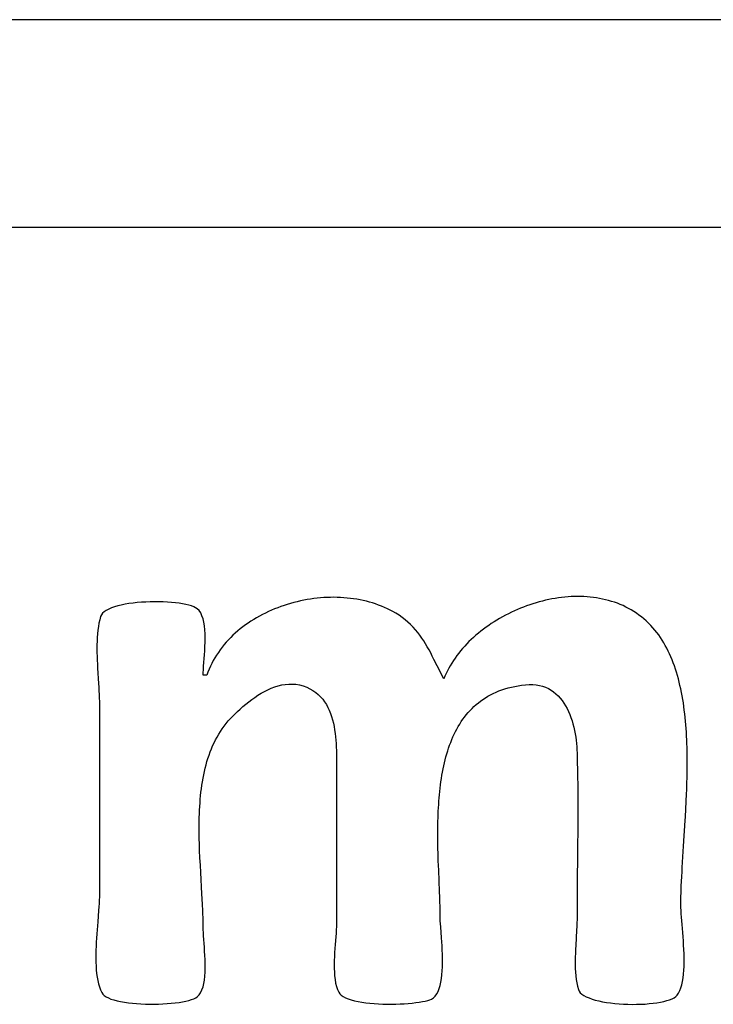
# Model space of a CAD drawing. Header units: inches. Extents: x 0 to 16, y 0 to 10.
# Tile 26 of 34: x 14.3558 to 14.4365, y 1.3084 to 1.423. Entities that reach past the tile are written whole.
import ezdxf

# ---------------------------------------------------------------- set-up
doc = ezdxf.new("R2010")
doc.units = ezdxf.units.IN
doc.header["$LTSCALE"] = 0.935
doc.header["$MEASUREMENT"] = 0
doc.layers.get('0').update_dxf_attribs({"linetype": 'CONTINUOUS'})

msp = doc.modelspace()

# ---------------------------------------------------------------- linework, layer by layer
at = {"color": 2, "linetype": 'CONTINUOUS'}
for p, q in [((14.54953, 1.42299), (14.17796, 1.42299)), ((13.82753, 1.39885), (14.54004, 1.39885)), ((14.38998, 1.35562), (14.38959, 1.35556)), ((14.39037, 1.35566), (14.38998, 1.35562)), ((14.39076, 1.3557), (14.39037, 1.35566)), ((14.39115, 1.35573), (14.39076, 1.3557)), ((14.39154, 1.35575), (14.39115, 1.35573)), ((14.39193, 1.35576), (14.39154, 1.35575)), ((14.39232, 1.35577), (14.39193, 1.35576)), ((14.39271, 1.35576), (14.39232, 1.35577)), ((14.39309, 1.35575), (14.39271, 1.35576)), ((14.39348, 1.35572), (14.39309, 1.35575)), ((14.39386, 1.35569), (14.39348, 1.35572)), ((14.39424, 1.35565), (14.39386, 1.35569)), ((14.39462, 1.3556), (14.39424, 1.35565)), ((14.395, 1.35554), (14.39462, 1.3556)), ((14.41808, 1.35564), (14.4177, 1.35558)), ((14.41845, 1.3557), (14.41808, 1.35564)), ((14.41883, 1.35575), (14.41845, 1.3557)), ((14.4192, 1.35579), (14.41883, 1.35575)), ((14.41958, 1.35582), (14.4192, 1.35579)), ((14.41995, 1.35585), (14.41958, 1.35582)), ((14.42032, 1.35586), (14.41995, 1.35585)), ((14.42069, 1.35587), (14.42032, 1.35586)), ((14.42106, 1.35586), (14.42069, 1.35587)), ((14.42143, 1.35585), (14.42106, 1.35586)), ((14.4218, 1.35583), (14.42143, 1.35585)), ((14.42216, 1.3558), (14.4218, 1.35583)), ((14.42253, 1.35575), (14.42216, 1.3558)), ((14.42289, 1.3557), (14.42253, 1.35575)), ((14.42324, 1.35564), (14.42289, 1.3557)), ((14.4236, 1.35557), (14.42324, 1.35564)), ((14.36643, 1.35454), (14.36611, 1.3544)), ((14.36678, 1.35466), (14.36643, 1.35454)), ((14.36717, 1.35477), (14.36678, 1.35466)), ((14.36758, 1.35487), (14.36717, 1.35477)), ((14.36802, 1.35496), (14.36758, 1.35487)), ((14.36847, 1.35504), (14.36802, 1.35496)), ((14.36895, 1.3551), (14.36847, 1.35504)), ((14.36944, 1.35515), (14.36895, 1.3551)), ((14.36994, 1.35519), (14.36944, 1.35515)), ((14.37044, 1.35522), (14.36994, 1.35519)), ((14.37095, 1.35524), (14.37044, 1.35522)), ((14.37146, 1.35525), (14.37095, 1.35524)), ((14.37196, 1.35525), (14.37146, 1.35525)), ((14.37246, 1.35524), (14.37196, 1.35525)), ((14.37295, 1.35521), (14.37246, 1.35524)), ((14.37342, 1.35518), (14.37295, 1.35521)), ((14.37387, 1.35514), (14.37342, 1.35518)), ((14.3743, 1.35508), (14.37387, 1.35514)), ((14.37471, 1.35502), (14.3743, 1.35508)), ((14.37509, 1.35495), (14.37471, 1.35502)), ((14.37543, 1.35486), (14.37509, 1.35495)), ((14.37574, 1.35477), (14.37543, 1.35486)), ((14.37601, 1.35467), (14.37574, 1.35477)), ((14.37623, 1.35456), (14.37601, 1.35467)), ((14.37641, 1.35444), (14.37623, 1.35456)), ((14.37664, 1.35422), (14.37641, 1.35444)), ((14.38579, 1.35456), (14.38542, 1.35442)), ((14.38616, 1.3547), (14.38579, 1.35456)), ((14.38653, 1.35483), (14.38616, 1.3547)), ((14.3869, 1.35495), (14.38653, 1.35483)), ((14.38728, 1.35506), (14.3869, 1.35495)), ((14.38766, 1.35516), (14.38728, 1.35506)), ((14.38804, 1.35526), (14.38766, 1.35516)), ((14.38843, 1.35535), (14.38804, 1.35526)), ((14.38881, 1.35543), (14.38843, 1.35535)), ((14.3892, 1.3555), (14.38881, 1.35543)), ((14.38959, 1.35556), (14.3892, 1.3555)), ((14.39537, 1.35547), (14.395, 1.35554)), ((14.39574, 1.3554), (14.39537, 1.35547)), ((14.39611, 1.35531), (14.39574, 1.3554)), ((14.39647, 1.35521), (14.39611, 1.35531)), ((14.39683, 1.35511), (14.39647, 1.35521)), ((14.39718, 1.355), (14.39683, 1.35511)), ((14.39753, 1.35487), (14.39718, 1.355)), ((14.39788, 1.35474), (14.39753, 1.35487)), ((14.39822, 1.3546), (14.39788, 1.35474)), ((14.39855, 1.35444), (14.39822, 1.3546)), ((14.39888, 1.35428), (14.39855, 1.35444)), ((14.41403, 1.3545), (14.41368, 1.35435)), ((14.41439, 1.35464), (14.41403, 1.3545)), ((14.41475, 1.35477), (14.41439, 1.35464)), ((14.41512, 1.3549), (14.41475, 1.35477)), ((14.41548, 1.35502), (14.41512, 1.3549)), ((14.41585, 1.35513), (14.41548, 1.35502)), ((14.41622, 1.35524), (14.41585, 1.35513)), ((14.41659, 1.35533), (14.41622, 1.35524)), ((14.41696, 1.35542), (14.41659, 1.35533)), ((14.41733, 1.35551), (14.41696, 1.35542)), ((14.4177, 1.35558), (14.41733, 1.35551)), ((14.42395, 1.35549), (14.4236, 1.35557)), ((14.4243, 1.3554), (14.42395, 1.35549)), ((14.42464, 1.3553), (14.4243, 1.3554)), ((14.42498, 1.35519), (14.42464, 1.3553)), ((14.42532, 1.35507), (14.42498, 1.35519)), ((14.42565, 1.35494), (14.42532, 1.35507)), ((14.42598, 1.3548), (14.42565, 1.35494)), ((14.4263, 1.35464), (14.42598, 1.3548)), ((14.42662, 1.35448), (14.4263, 1.35464)), ((14.42693, 1.35431), (14.42662, 1.35448)), ((14.36517, 1.35353), (14.36507, 1.35315)), ((14.36526, 1.35373), (14.36517, 1.35353)), ((14.3654, 1.35392), (14.36526, 1.35373)), ((14.36559, 1.35409), (14.3654, 1.35392)), ((14.36583, 1.35425), (14.36559, 1.35409)), ((14.36611, 1.3544), (14.36583, 1.35425)), ((14.37682, 1.35395), (14.37664, 1.35422)), ((14.37697, 1.35363), (14.37682, 1.35395)), ((14.3771, 1.35327), (14.37697, 1.35363)), ((14.38333, 1.35339), (14.383, 1.35319)), ((14.38366, 1.35358), (14.38333, 1.35339)), ((14.38401, 1.35376), (14.38366, 1.35358)), ((14.38435, 1.35394), (14.38401, 1.35376)), ((14.38471, 1.35411), (14.38435, 1.35394)), ((14.38506, 1.35427), (14.38471, 1.35411)), ((14.38542, 1.35442), (14.38506, 1.35427)), ((14.3992, 1.35411), (14.39888, 1.35428)), ((14.39952, 1.35393), (14.3992, 1.35411)), ((14.39991, 1.35368), (14.39952, 1.35393)), ((14.40028, 1.35343), (14.39991, 1.35368)), ((14.40062, 1.35316), (14.40028, 1.35343)), ((14.41162, 1.35332), (14.4113, 1.35312)), ((14.41196, 1.3535), (14.41162, 1.35332)), ((14.41229, 1.35369), (14.41196, 1.3535)), ((14.41263, 1.35386), (14.41229, 1.35369)), ((14.41298, 1.35403), (14.41263, 1.35386)), ((14.41333, 1.35419), (14.41298, 1.35403)), ((14.41368, 1.35435), (14.41333, 1.35419)), ((14.42724, 1.35412), (14.42693, 1.35431)), ((14.42754, 1.35392), (14.42724, 1.35412)), ((14.42783, 1.35371), (14.42754, 1.35392)), ((14.42812, 1.3535), (14.42783, 1.35371)), ((14.4284, 1.35326), (14.42812, 1.3535)), ((14.36491, 1.35236), (14.36485, 1.35195)), ((14.36498, 1.35276), (14.36491, 1.35236)), ((14.36507, 1.35315), (14.36498, 1.35276)), ((14.37719, 1.35287), (14.3771, 1.35327)), ((14.37726, 1.35244), (14.37719, 1.35287)), ((14.3773, 1.35199), (14.37726, 1.35244)), ((14.38173, 1.35233), (14.38143, 1.35209)), ((14.38204, 1.35256), (14.38173, 1.35233)), ((14.38235, 1.35278), (14.38204, 1.35256)), ((14.38267, 1.35299), (14.38235, 1.35278)), ((14.383, 1.35319), (14.38267, 1.35299)), ((14.40095, 1.35288), (14.40062, 1.35316)), ((14.40126, 1.3526), (14.40095, 1.35288)), ((14.40155, 1.3523), (14.40126, 1.3526)), ((14.40182, 1.35199), (14.40155, 1.3523)), ((14.41003, 1.35228), (14.40973, 1.35206)), ((14.41034, 1.3525), (14.41003, 1.35228)), ((14.41065, 1.35271), (14.41034, 1.3525)), ((14.41097, 1.35292), (14.41065, 1.35271)), ((14.4113, 1.35312), (14.41097, 1.35292)), ((14.42868, 1.35302), (14.4284, 1.35326)), ((14.42895, 1.35277), (14.42868, 1.35302)), ((14.42921, 1.3525), (14.42895, 1.35277)), ((14.42946, 1.35222), (14.42921, 1.3525)), ((14.42969, 1.35195), (14.42946, 1.35222)), ((14.36478, 1.3511), (14.36476, 1.35067)), ((14.36481, 1.35153), (14.36478, 1.3511)), ((14.36485, 1.35195), (14.36481, 1.35153)), ((14.37733, 1.35152), (14.3773, 1.35199)), ((14.37733, 1.35103), (14.37733, 1.35152)), ((14.37733, 1.35054), (14.37733, 1.35103)), ((14.38031, 1.35109), (14.38005, 1.35082)), ((14.38058, 1.35135), (14.38031, 1.35109)), ((14.38085, 1.3516), (14.38058, 1.35135)), ((14.38114, 1.35185), (14.38085, 1.3516)), ((14.38143, 1.35209), (14.38114, 1.35185)), ((14.40208, 1.35168), (14.40182, 1.35199)), ((14.40233, 1.35136), (14.40208, 1.35168)), ((14.40256, 1.35103), (14.40233, 1.35136)), ((14.40278, 1.3507), (14.40256, 1.35103)), ((14.40859, 1.35111), (14.40832, 1.35086)), ((14.40886, 1.35136), (14.40859, 1.35111)), ((14.40915, 1.3516), (14.40886, 1.35136)), ((14.40944, 1.35183), (14.40915, 1.3516)), ((14.40973, 1.35206), (14.40944, 1.35183)), ((14.42992, 1.35167), (14.42969, 1.35195)), ((14.43013, 1.35139), (14.42992, 1.35167)), ((14.43033, 1.35109), (14.43013, 1.35139)), ((14.43053, 1.35079), (14.43033, 1.35109)), ((14.36476, 1.35067), (14.36474, 1.35023)), ((14.36474, 1.35023), (14.36474, 1.34979)), ((14.37729, 1.34955), (14.37731, 1.35004)), ((14.37731, 1.35004), (14.37733, 1.35054)), ((14.37932, 1.34997), (14.37909, 1.34967)), ((14.37955, 1.35026), (14.37932, 1.34997)), ((14.37979, 1.35054), (14.37955, 1.35026)), ((14.38005, 1.35082), (14.37979, 1.35054)), ((14.403, 1.35035), (14.40278, 1.3507)), ((14.4032, 1.35), (14.403, 1.35035)), ((14.4034, 1.34965), (14.4032, 1.35)), ((14.40755, 1.35008), (14.40731, 1.34981)), ((14.4078, 1.35035), (14.40755, 1.35008)), ((14.40805, 1.35061), (14.4078, 1.35035)), ((14.40832, 1.35086), (14.40805, 1.35061)), ((14.43072, 1.35049), (14.43053, 1.35079)), ((14.4309, 1.35017), (14.43072, 1.35049)), ((14.43107, 1.34985), (14.4309, 1.35017)), ((14.36474, 1.34979), (14.36474, 1.34934)), ((14.36474, 1.34934), (14.36476, 1.34889)), ((14.36476, 1.34889), (14.36477, 1.34844)), ((14.37715, 1.34774), (14.37725, 1.34907)), ((14.37725, 1.34907), (14.37729, 1.34955)), ((14.37848, 1.34874), (14.37829, 1.34841)), ((14.37867, 1.34905), (14.37848, 1.34874)), ((14.37888, 1.34936), (14.37867, 1.34905)), ((14.37909, 1.34967), (14.37888, 1.34936)), ((14.40359, 1.34929), (14.4034, 1.34965)), ((14.40378, 1.34892), (14.40359, 1.34929)), ((14.40397, 1.34855), (14.40378, 1.34892)), ((14.40664, 1.34898), (14.40643, 1.34869)), ((14.40685, 1.34926), (14.40664, 1.34898)), ((14.40708, 1.34954), (14.40685, 1.34926)), ((14.40731, 1.34981), (14.40708, 1.34954)), ((14.43124, 1.34952), (14.43107, 1.34985)), ((14.4314, 1.34918), (14.43124, 1.34952)), ((14.43155, 1.34884), (14.4314, 1.34918)), ((14.43169, 1.34849), (14.43155, 1.34884)), ((14.36477, 1.34844), (14.36479, 1.34798)), ((14.36479, 1.34798), (14.36482, 1.34753)), ((14.37713, 1.34735), (14.37715, 1.34774)), ((14.37795, 1.34775), (14.3778, 1.3474)), ((14.37812, 1.34808), (14.37795, 1.34775)), ((14.37829, 1.34841), (14.37812, 1.34808)), ((14.40435, 1.3478), (14.40397, 1.34855)), ((14.40473, 1.34704), (14.40435, 1.3478)), ((14.40587, 1.34781), (14.4057, 1.34751)), ((14.40605, 1.34811), (14.40587, 1.34781)), ((14.40624, 1.3484), (14.40605, 1.34811)), ((14.40643, 1.34869), (14.40624, 1.3484)), ((14.43183, 1.34814), (14.43169, 1.34849)), ((14.43196, 1.34778), (14.43183, 1.34814)), ((14.43209, 1.34741), (14.43196, 1.34778)), ((14.36482, 1.34753), (14.36493, 1.34574)), ((14.3771, 1.3467), (14.37711, 1.347)), ((14.37754, 1.3467), (14.3771, 1.3467)), ((14.37711, 1.347), (14.37713, 1.34735)), ((14.37766, 1.34705), (14.37754, 1.3467)), ((14.3778, 1.3474), (14.37766, 1.34705)), ((14.40492, 1.34665), (14.40473, 1.34704)), ((14.40512, 1.34627), (14.40492, 1.34665)), ((14.40525, 1.34658), (14.40512, 1.34627)), ((14.40539, 1.34689), (14.40525, 1.34658)), ((14.40554, 1.3472), (14.40539, 1.34689)), ((14.4057, 1.34751), (14.40554, 1.3472)), ((14.4322, 1.34704), (14.43209, 1.34741)), ((14.43232, 1.34666), (14.4322, 1.34704)), ((14.43242, 1.34628), (14.43232, 1.34666)), ((14.36493, 1.34574), (14.36496, 1.34531)), ((14.36496, 1.34531), (14.36498, 1.34488)), ((14.38504, 1.34519), (14.38544, 1.34535)), ((14.38544, 1.34535), (14.38585, 1.34547)), ((14.38585, 1.34547), (14.38626, 1.34557)), ((14.38626, 1.34557), (14.38667, 1.34564)), ((14.38667, 1.34564), (14.38708, 1.34568)), ((14.38708, 1.34568), (14.38749, 1.34568)), ((14.38749, 1.34568), (14.3879, 1.34565)), ((14.3879, 1.34565), (14.38831, 1.34557)), ((14.38831, 1.34557), (14.38875, 1.34545)), ((14.38875, 1.34545), (14.38916, 1.3453)), ((14.38916, 1.3453), (14.38954, 1.34512)), ((14.4126, 1.34522), (14.41298, 1.34532)), ((14.41298, 1.34532), (14.41337, 1.3454)), ((14.41337, 1.3454), (14.41377, 1.34548)), ((14.41377, 1.34548), (14.41418, 1.34554)), ((14.41418, 1.34554), (14.41461, 1.34559)), ((14.41461, 1.34559), (14.41505, 1.34562)), ((14.41505, 1.34562), (14.41547, 1.34562)), ((14.41547, 1.34562), (14.41588, 1.34558)), ((14.41588, 1.34558), (14.41626, 1.34552)), ((14.41626, 1.34552), (14.41662, 1.34542)), ((14.41662, 1.34542), (14.41697, 1.3453)), ((14.41697, 1.3453), (14.4173, 1.34515)), ((14.43252, 1.34589), (14.43242, 1.34628)), ((14.43261, 1.3455), (14.43252, 1.34589)), ((14.4327, 1.34511), (14.43261, 1.3455)), ((14.36498, 1.34488), (14.365, 1.34446)), ((14.365, 1.34446), (14.36502, 1.34404)), ((14.38312, 1.34412), (14.38349, 1.34437)), ((14.38349, 1.34437), (14.38387, 1.3446)), ((14.38387, 1.3446), (14.38425, 1.34482)), ((14.38425, 1.34482), (14.38464, 1.34501)), ((14.38464, 1.34501), (14.38504, 1.34519)), ((14.38954, 1.34512), (14.38989, 1.34492)), ((14.38989, 1.34492), (14.39021, 1.3447)), ((14.39021, 1.3447), (14.39051, 1.34446)), ((14.39051, 1.34446), (14.39078, 1.34419)), ((14.39078, 1.34419), (14.39102, 1.34391)), ((14.40996, 1.34408), (14.41026, 1.34425)), ((14.41026, 1.34425), (14.41056, 1.34442)), ((14.41056, 1.34442), (14.41087, 1.34458)), ((14.41087, 1.34458), (14.4112, 1.34473)), ((14.4112, 1.34473), (14.41153, 1.34487)), ((14.41153, 1.34487), (14.41188, 1.345)), ((14.41188, 1.345), (14.41224, 1.34511)), ((14.41224, 1.34511), (14.4126, 1.34522)), ((14.4173, 1.34515), (14.4176, 1.34497)), ((14.4176, 1.34497), (14.41789, 1.34477)), ((14.41789, 1.34477), (14.41817, 1.34455)), ((14.41817, 1.34455), (14.41842, 1.3443)), ((14.41842, 1.3443), (14.41866, 1.34404)), ((14.43278, 1.34471), (14.4327, 1.34511)), ((14.43286, 1.3443), (14.43278, 1.34471)), ((14.43293, 1.34389), (14.43286, 1.3443)), ((14.36502, 1.34404), (14.36503, 1.34364)), ((14.36503, 1.34364), (14.36503, 1.34325)), ((14.36503, 1.34325), (14.36503, 1.32126)), ((14.38142, 1.34277), (14.38174, 1.34305)), ((14.38174, 1.34305), (14.38207, 1.34332)), ((14.38207, 1.34332), (14.38241, 1.3436)), ((14.38241, 1.3436), (14.38276, 1.34386)), ((14.38276, 1.34386), (14.38312, 1.34412)), ((14.39102, 1.34391), (14.39125, 1.34361)), ((14.39125, 1.34361), (14.39145, 1.34329)), ((14.39145, 1.34329), (14.39163, 1.34296)), ((14.4084, 1.34283), (14.40863, 1.34306)), ((14.40863, 1.34306), (14.40888, 1.34328)), ((14.40888, 1.34328), (14.40914, 1.34349)), ((14.40914, 1.34349), (14.4094, 1.3437)), ((14.4094, 1.3437), (14.40968, 1.34389)), ((14.40968, 1.34389), (14.40996, 1.34408)), ((14.41866, 1.34404), (14.41889, 1.34376)), ((14.41889, 1.34376), (14.4191, 1.34346)), ((14.4191, 1.34346), (14.41929, 1.34315)), ((14.41929, 1.34315), (14.41947, 1.34282)), ((14.433, 1.34348), (14.43293, 1.34389)), ((14.43306, 1.34306), (14.433, 1.34348)), ((14.43311, 1.34264), (14.43306, 1.34306)), ((14.38029, 1.34167), (14.38056, 1.34195)), ((14.38056, 1.34195), (14.38083, 1.34222)), ((14.38083, 1.34222), (14.38112, 1.34249)), ((14.38112, 1.34249), (14.38142, 1.34277)), ((14.39163, 1.34296), (14.39179, 1.34262)), ((14.39179, 1.34262), (14.39194, 1.34226)), ((14.39194, 1.34226), (14.39206, 1.34189)), ((14.39206, 1.34189), (14.39217, 1.34151)), ((14.40753, 1.34184), (14.40773, 1.3421)), ((14.40773, 1.3421), (14.40795, 1.34235)), ((14.40795, 1.34235), (14.40817, 1.34259)), ((14.40817, 1.34259), (14.4084, 1.34283)), ((14.41947, 1.34282), (14.41963, 1.34248)), ((14.41963, 1.34248), (14.41978, 1.34213)), ((14.41978, 1.34213), (14.41992, 1.34177)), ((14.43316, 1.34222), (14.43311, 1.34264)), ((14.43321, 1.3418), (14.43316, 1.34222)), ((14.37933, 1.34048), (14.37955, 1.34079)), ((14.37955, 1.34079), (14.37979, 1.34109)), ((14.37979, 1.34109), (14.38003, 1.34138)), ((14.38003, 1.34138), (14.38029, 1.34167)), ((14.39217, 1.34151), (14.39227, 1.34113)), ((14.39227, 1.34113), (14.39235, 1.34074)), ((14.39235, 1.34074), (14.39241, 1.34034)), ((14.40663, 1.34044), (14.40679, 1.34073)), ((14.40679, 1.34073), (14.40697, 1.34102)), ((14.40697, 1.34102), (14.40715, 1.3413)), ((14.40715, 1.3413), (14.40733, 1.34157)), ((14.40733, 1.34157), (14.40753, 1.34184)), ((14.41992, 1.34177), (14.42004, 1.34141)), ((14.42004, 1.34141), (14.42015, 1.34104)), ((14.42015, 1.34104), (14.42025, 1.34066)), ((14.43325, 1.34137), (14.43321, 1.3418)), ((14.43329, 1.34093), (14.43325, 1.34137)), ((14.43332, 1.3405), (14.43329, 1.34093)), ((14.37872, 1.33951), (14.37892, 1.33984)), ((14.37892, 1.33984), (14.37912, 1.34016)), ((14.37912, 1.34016), (14.37933, 1.34048)), ((14.39241, 1.34034), (14.39247, 1.33994)), ((14.39247, 1.33994), (14.39251, 1.33954)), ((14.40618, 1.33952), (14.40632, 1.33983)), ((14.40632, 1.33983), (14.40647, 1.34014)), ((14.40647, 1.34014), (14.40663, 1.34044)), ((14.42025, 1.34066), (14.42034, 1.34028)), ((14.42034, 1.34028), (14.42041, 1.3399)), ((14.42041, 1.3399), (14.42047, 1.33951)), ((14.43335, 1.34006), (14.43332, 1.3405)), ((14.43338, 1.33963), (14.43335, 1.34006)), ((14.4334, 1.33918), (14.43338, 1.33963)), ((14.37806, 1.33813), (14.37821, 1.33848)), ((14.37821, 1.33848), (14.37837, 1.33883)), ((14.37837, 1.33883), (14.37854, 1.33917)), ((14.37854, 1.33917), (14.37872, 1.33951)), ((14.39251, 1.33954), (14.39255, 1.33914)), ((14.39255, 1.33914), (14.39258, 1.33874)), ((14.39258, 1.33874), (14.3926, 1.33834)), ((14.40568, 1.33823), (14.40579, 1.33856)), ((14.40579, 1.33856), (14.40592, 1.33888)), ((14.40592, 1.33888), (14.40605, 1.33921)), ((14.40605, 1.33921), (14.40618, 1.33952)), ((14.42047, 1.33951), (14.42053, 1.33913)), ((14.42053, 1.33913), (14.42057, 1.33875)), ((14.42057, 1.33875), (14.4206, 1.33838)), ((14.43342, 1.33874), (14.4334, 1.33918)), ((14.43343, 1.3383), (14.43342, 1.33874)), ((14.37766, 1.33703), (14.37779, 1.3374)), ((14.37779, 1.3374), (14.37792, 1.33777)), ((14.37792, 1.33777), (14.37806, 1.33813)), ((14.3926, 1.33834), (14.39261, 1.33794)), ((14.39261, 1.33794), (14.39262, 1.33755)), ((14.39262, 1.33755), (14.39262, 1.33716)), ((14.40537, 1.3372), (14.40547, 1.33755)), ((14.40547, 1.33755), (14.40557, 1.33789)), ((14.40557, 1.33789), (14.40568, 1.33823)), ((14.4206, 1.33838), (14.42062, 1.33801)), ((14.42062, 1.33801), (14.42063, 1.33764)), ((14.42063, 1.33764), (14.42066, 1.33635)), ((14.43344, 1.33785), (14.43343, 1.3383)), ((14.43345, 1.33741), (14.43344, 1.33785)), ((14.43345, 1.33696), (14.43345, 1.33741)), ((14.37734, 1.33589), (14.37744, 1.33628)), ((14.37744, 1.33628), (14.37755, 1.33666)), ((14.37755, 1.33666), (14.37766, 1.33703)), ((14.39262, 1.33716), (14.39262, 1.31782)), ((14.40504, 1.33579), (14.40511, 1.33615)), ((14.40511, 1.33615), (14.40519, 1.3365)), ((14.40519, 1.3365), (14.40528, 1.33685)), ((14.40528, 1.33685), (14.40537, 1.3372)), ((14.42066, 1.33635), (14.42067, 1.33592)), ((14.43346, 1.33651), (14.43345, 1.33696)), ((14.43345, 1.33606), (14.43346, 1.33651)), ((14.37709, 1.33471), (14.37717, 1.33511)), ((14.37717, 1.33511), (14.37725, 1.3355)), ((14.37725, 1.3355), (14.37734, 1.33589)), ((14.40484, 1.33469), (14.4049, 1.33506)), ((14.4049, 1.33506), (14.40497, 1.33542)), ((14.40497, 1.33542), (14.40504, 1.33579)), ((14.42067, 1.33592), (14.42068, 1.33506)), ((14.42068, 1.33506), (14.4207, 1.33377)), ((14.43344, 1.33516), (14.43345, 1.33561)), ((14.43344, 1.33471), (14.43344, 1.33516)), ((14.43345, 1.33561), (14.43345, 1.33606)), ((14.3769, 1.3335), (14.37696, 1.33391)), ((14.37696, 1.33391), (14.37702, 1.33431)), ((14.37702, 1.33431), (14.37709, 1.33471)), ((14.40469, 1.33356), (14.40474, 1.33394)), ((14.40474, 1.33394), (14.40479, 1.33431)), ((14.40479, 1.33431), (14.40484, 1.33469)), ((14.43341, 1.33381), (14.43342, 1.33426)), ((14.43342, 1.33426), (14.43344, 1.33471)), ((14.37677, 1.33227), (14.37681, 1.33268)), ((14.37681, 1.33268), (14.37685, 1.33309)), ((14.37685, 1.33309), (14.3769, 1.3335)), ((14.40458, 1.33242), (14.40461, 1.3328)), ((14.40461, 1.3328), (14.40465, 1.33319)), ((14.40465, 1.33319), (14.40469, 1.33356)), ((14.4207, 1.33377), (14.4207, 1.33204)), ((14.43334, 1.33202), (14.43338, 1.33291)), ((14.43338, 1.33291), (14.4334, 1.33336)), ((14.4334, 1.33336), (14.43341, 1.33381)), ((14.37671, 1.33143), (14.37674, 1.33185)), ((14.37674, 1.33185), (14.37677, 1.33227)), ((14.4045, 1.33127), (14.40452, 1.33165)), ((14.40452, 1.33165), (14.40455, 1.33204)), ((14.40455, 1.33204), (14.40458, 1.33242)), ((14.4207, 1.33204), (14.42071, 1.33118)), ((14.4333, 1.33113), (14.43334, 1.33202)), ((14.37665, 1.33016), (14.37667, 1.33058)), ((14.37667, 1.33058), (14.37668, 1.33101)), ((14.37668, 1.33101), (14.37671, 1.33143)), ((14.40445, 1.33011), (14.40446, 1.33049)), ((14.40446, 1.33049), (14.40448, 1.33088)), ((14.40448, 1.33088), (14.4045, 1.33127)), ((14.42071, 1.33118), (14.4207, 1.32902)), ((14.43325, 1.33024), (14.4333, 1.33113)), ((14.37664, 1.32973), (14.37665, 1.33016)), ((14.37664, 1.3293), (14.37664, 1.32973)), ((14.37664, 1.32887), (14.37664, 1.3293)), ((14.40443, 1.32933), (14.40444, 1.32972)), ((14.40443, 1.32894), (14.40443, 1.32933)), ((14.40444, 1.32972), (14.40445, 1.33011)), ((14.43303, 1.32679), (14.43322, 1.3298)), ((14.43322, 1.3298), (14.43325, 1.33024)), ((14.37664, 1.32845), (14.37664, 1.32887)), ((14.37665, 1.32802), (14.37664, 1.32845)), ((14.40442, 1.32817), (14.40443, 1.32894)), ((14.40443, 1.32778), (14.40442, 1.32817)), ((14.4207, 1.32816), (14.42069, 1.3273)), ((14.4207, 1.32902), (14.4207, 1.32816)), ((14.37665, 1.32759), (14.37665, 1.32802)), ((14.37667, 1.32716), (14.37665, 1.32759)), ((14.37668, 1.32673), (14.37667, 1.32716)), ((14.40444, 1.32701), (14.40443, 1.32778)), ((14.40444, 1.32663), (14.40444, 1.32701)), ((14.42069, 1.3273), (14.42068, 1.32644)), ((14.3767, 1.3263), (14.37668, 1.32673)), ((14.37673, 1.32544), (14.3767, 1.3263)), ((14.40446, 1.32587), (14.40444, 1.32663)), ((14.40448, 1.32512), (14.40446, 1.32587)), ((14.42068, 1.32601), (14.42066, 1.32256)), ((14.42068, 1.32644), (14.42068, 1.32601)), ((14.43295, 1.32555), (14.43303, 1.32679)), ((14.37675, 1.32501), (14.37673, 1.32544)), ((14.37678, 1.32459), (14.37675, 1.32501)), ((14.40452, 1.32401), (14.40448, 1.32512)), ((14.43287, 1.32434), (14.43295, 1.32555)), ((14.37682, 1.32374), (14.37678, 1.32459)), ((14.37697, 1.32125), (14.37682, 1.32374)), ((14.40462, 1.32153), (14.40452, 1.32401)), ((14.43281, 1.32318), (14.43285, 1.32395)), ((14.43285, 1.32395), (14.43287, 1.32434)), ((14.42066, 1.32256), (14.42064, 1.31997)), ((14.43276, 1.32206), (14.43279, 1.3228)), ((14.43279, 1.3228), (14.43281, 1.32318)), ((14.36503, 1.32126), (14.36503, 1.32091)), ((14.37703, 1.32005), (14.37697, 1.32125)), ((14.40465, 1.32086), (14.40462, 1.32153)), ((14.43272, 1.32099), (14.43273, 1.32134)), ((14.43273, 1.32134), (14.43274, 1.32169)), ((14.43274, 1.32169), (14.43276, 1.32206)), ((14.365, 1.32015), (14.36497, 1.31975)), ((14.36502, 1.32054), (14.365, 1.32015)), ((14.36503, 1.32091), (14.36502, 1.32054)), ((14.40467, 1.32021), (14.40465, 1.32086)), ((14.40468, 1.31989), (14.40467, 1.32021)), ((14.43271, 1.3203), (14.43272, 1.32064)), ((14.43271, 1.31997), (14.43271, 1.3203)), ((14.43272, 1.32064), (14.43272, 1.32099)), ((14.36494, 1.31933), (14.36484, 1.318)), ((14.36497, 1.31975), (14.36494, 1.31933)), ((14.37707, 1.31927), (14.37703, 1.32005)), ((14.37708, 1.31888), (14.37707, 1.31927)), ((14.40469, 1.31927), (14.40468, 1.31989)), ((14.40469, 1.31897), (14.40469, 1.31927)), ((14.40469, 1.31868), (14.40469, 1.31897)), ((14.42064, 1.31997), (14.42064, 1.31868)), ((14.43272, 1.31966), (14.43271, 1.31997)), ((14.43273, 1.31932), (14.43272, 1.31966)), ((14.43275, 1.31895), (14.43273, 1.31932)), ((14.43278, 1.31855), (14.43275, 1.31895)), ((14.36484, 1.318), (14.36476, 1.31707)), ((14.37709, 1.3185), (14.37708, 1.31888)), ((14.3771, 1.31812), (14.37709, 1.3185)), ((14.3771, 1.31775), (14.3771, 1.31812)), ((14.39262, 1.31782), (14.39262, 1.31746)), ((14.4047, 1.31842), (14.40469, 1.31868)), ((14.40471, 1.31812), (14.4047, 1.31842)), ((14.40473, 1.31778), (14.40471, 1.31812)), ((14.40476, 1.31741), (14.40473, 1.31778)), ((14.42062, 1.31788), (14.42061, 1.31746)), ((14.42064, 1.31828), (14.42062, 1.31788)), ((14.42064, 1.31868), (14.42064, 1.31828)), ((14.43285, 1.31769), (14.43278, 1.31855)), ((14.36476, 1.31707), (14.36473, 1.31659)), ((14.3771, 1.31739), (14.3771, 1.31775)), ((14.37711, 1.31709), (14.3771, 1.31739)), ((14.37713, 1.31675), (14.37711, 1.31709)), ((14.37715, 1.31637), (14.37713, 1.31675)), ((14.39258, 1.31667), (14.39255, 1.31625)), ((14.3926, 1.31708), (14.39258, 1.31667)), ((14.39262, 1.31746), (14.3926, 1.31708)), ((14.40485, 1.31614), (14.40476, 1.31741)), ((14.42058, 1.31703), (14.42048, 1.31526)), ((14.42061, 1.31746), (14.42058, 1.31703)), ((14.43293, 1.31676), (14.43285, 1.31769)), ((14.43297, 1.31627), (14.43293, 1.31676)), ((14.36467, 1.31564), (14.36464, 1.31516)), ((14.3647, 1.31612), (14.36467, 1.31564)), ((14.36473, 1.31659), (14.3647, 1.31612)), ((14.37725, 1.31506), (14.37715, 1.31637)), ((14.39255, 1.31625), (14.39248, 1.31536)), ((14.40488, 1.31568), (14.40485, 1.31614)), ((14.40491, 1.3152), (14.40488, 1.31568)), ((14.433, 1.31578), (14.43297, 1.31627)), ((14.43303, 1.31528), (14.433, 1.31578)), ((14.36463, 1.31469), (14.36462, 1.31422)), ((14.36464, 1.31516), (14.36463, 1.31469)), ((14.37728, 1.31459), (14.37725, 1.31506)), ((14.37731, 1.3141), (14.37728, 1.31459)), ((14.39241, 1.31444), (14.39239, 1.31397)), ((14.39244, 1.3149), (14.39241, 1.31444)), ((14.39248, 1.31536), (14.39244, 1.3149)), ((14.40493, 1.31472), (14.40491, 1.3152)), ((14.40495, 1.31423), (14.40493, 1.31472)), ((14.42043, 1.31436), (14.42042, 1.31391)), ((14.42045, 1.31481), (14.42043, 1.31436)), ((14.42048, 1.31526), (14.42045, 1.31481)), ((14.43306, 1.31478), (14.43303, 1.31528)), ((14.43308, 1.31428), (14.43306, 1.31478)), ((14.36462, 1.31422), (14.36461, 1.31375)), ((14.36461, 1.31375), (14.36462, 1.31329)), ((14.36462, 1.31329), (14.36464, 1.31284)), ((14.37734, 1.31361), (14.37731, 1.3141)), ((14.37735, 1.31311), (14.37734, 1.31361)), ((14.39237, 1.3135), (14.39236, 1.31304)), ((14.39239, 1.31397), (14.39237, 1.3135)), ((14.40496, 1.31373), (14.40495, 1.31423)), ((14.40495, 1.31276), (14.40496, 1.31325)), ((14.40496, 1.31325), (14.40496, 1.31373)), ((14.42042, 1.31391), (14.42041, 1.31346)), ((14.42041, 1.31346), (14.42041, 1.31302)), ((14.43309, 1.31379), (14.43308, 1.31428)), ((14.43308, 1.31282), (14.43309, 1.3133)), ((14.43309, 1.3133), (14.43309, 1.31379)), ((14.36464, 1.31284), (14.36467, 1.3124)), ((14.36467, 1.3124), (14.36471, 1.31198)), ((14.3773, 1.31167), (14.37734, 1.31214)), ((14.37734, 1.31214), (14.37735, 1.31262)), ((14.37735, 1.31262), (14.37735, 1.31311)), ((14.39236, 1.31304), (14.39236, 1.31258)), ((14.39236, 1.31258), (14.39238, 1.31213)), ((14.39238, 1.31213), (14.39241, 1.3117)), ((14.40489, 1.31183), (14.40493, 1.31229)), ((14.40493, 1.31229), (14.40495, 1.31276)), ((14.42041, 1.31302), (14.42042, 1.31258)), ((14.42042, 1.31258), (14.42044, 1.31215)), ((14.42044, 1.31215), (14.42048, 1.31172)), ((14.43303, 1.31191), (14.43306, 1.31236)), ((14.43306, 1.31236), (14.43308, 1.31282)), ((14.36471, 1.31198), (14.36477, 1.31156)), ((14.36477, 1.31156), (14.36484, 1.31117)), ((14.36484, 1.31117), (14.36493, 1.31079)), ((14.37718, 1.31081), (14.37726, 1.31123)), ((14.37726, 1.31123), (14.3773, 1.31167)), ((14.39241, 1.3117), (14.39246, 1.31128)), ((14.39246, 1.31128), (14.39253, 1.31087)), ((14.40469, 1.31059), (14.40478, 1.31098)), ((14.40478, 1.31098), (14.40484, 1.31139)), ((14.40484, 1.31139), (14.40489, 1.31183)), ((14.42048, 1.31172), (14.42053, 1.3113)), ((14.42053, 1.3113), (14.42059, 1.3109)), ((14.43282, 1.31068), (14.43291, 1.31107)), ((14.43291, 1.31107), (14.43298, 1.31148)), ((14.43298, 1.31148), (14.43303, 1.31191)), ((14.36493, 1.31079), (14.36503, 1.31042)), ((14.36503, 1.31042), (14.36515, 1.31008)), ((14.36515, 1.31008), (14.3653, 1.30976)), ((14.3653, 1.30976), (14.36541, 1.30959)), ((14.37663, 1.30949), (14.37681, 1.30975)), ((14.37681, 1.30975), (14.37697, 1.31007)), ((14.37697, 1.31007), (14.37709, 1.31042)), ((14.37709, 1.31042), (14.37718, 1.31081)), ((14.39253, 1.31087), (14.39262, 1.31049)), ((14.39262, 1.31049), (14.39274, 1.31014)), ((14.39274, 1.31014), (14.39288, 1.30981)), ((14.39288, 1.30981), (14.39301, 1.30963)), ((14.4043, 1.30961), (14.40446, 1.3099)), ((14.40446, 1.3099), (14.40458, 1.31023)), ((14.40458, 1.31023), (14.40469, 1.31059)), ((14.42059, 1.3109), (14.42068, 1.3105)), ((14.42068, 1.3105), (14.42078, 1.31012)), ((14.42078, 1.31012), (14.42086, 1.30993)), ((14.42086, 1.30993), (14.421, 1.30975)), ((14.43244, 1.30971), (14.43259, 1.31)), ((14.43259, 1.31), (14.43272, 1.31033)), ((14.43272, 1.31033), (14.43282, 1.31068)), ((14.36541, 1.30959), (14.36558, 1.30943)), ((14.36558, 1.30943), (14.3658, 1.30928)), ((14.3658, 1.30928), (14.36607, 1.30914)), ((14.36607, 1.30914), (14.36637, 1.30902)), ((14.36637, 1.30902), (14.36672, 1.30891)), ((14.36672, 1.30891), (14.36709, 1.30881)), ((14.36709, 1.30881), (14.3675, 1.30872)), ((14.3675, 1.30872), (14.36794, 1.30864)), ((14.36794, 1.30864), (14.3684, 1.30858)), ((14.37386, 1.30858), (14.3743, 1.30863)), ((14.3743, 1.30863), (14.37471, 1.3087)), ((14.37471, 1.3087), (14.37509, 1.30878)), ((14.37509, 1.30878), (14.37544, 1.30886)), ((14.37544, 1.30886), (14.37575, 1.30895)), ((14.37575, 1.30895), (14.37601, 1.30905)), ((14.37601, 1.30905), (14.37624, 1.30916)), ((14.37624, 1.30916), (14.37641, 1.30927)), ((14.37641, 1.30927), (14.37663, 1.30949)), ((14.39301, 1.30963), (14.39319, 1.30946)), ((14.39319, 1.30946), (14.39341, 1.3093)), ((14.39341, 1.3093), (14.39368, 1.30916)), ((14.39368, 1.30916), (14.39399, 1.30903)), ((14.39399, 1.30903), (14.39434, 1.30891)), ((14.39434, 1.30891), (14.39473, 1.30881)), ((14.39473, 1.30881), (14.39514, 1.30872)), ((14.39514, 1.30872), (14.39557, 1.30865)), ((14.39557, 1.30865), (14.39603, 1.30858)), ((14.40186, 1.3086), (14.40225, 1.30865)), ((14.40225, 1.30865), (14.40262, 1.30872)), ((14.40262, 1.30872), (14.40295, 1.30878)), ((14.40295, 1.30878), (14.40324, 1.30886)), ((14.40324, 1.30886), (14.40349, 1.30894)), ((14.40349, 1.30894), (14.40369, 1.30902)), ((14.40369, 1.30902), (14.40392, 1.30917)), ((14.40392, 1.30917), (14.40413, 1.30937)), ((14.40413, 1.30937), (14.4043, 1.30961)), ((14.421, 1.30975), (14.42119, 1.30958)), ((14.42119, 1.30958), (14.42143, 1.30942)), ((14.42143, 1.30942), (14.4217, 1.30927)), ((14.4217, 1.30927), (14.42202, 1.30914)), ((14.42202, 1.30914), (14.42237, 1.30901)), ((14.42237, 1.30901), (14.42275, 1.3089)), ((14.42275, 1.3089), (14.42316, 1.3088)), ((14.42316, 1.3088), (14.4236, 1.30871)), ((14.4236, 1.30871), (14.42406, 1.30863)), ((14.42406, 1.30863), (14.42453, 1.30857)), ((14.42992, 1.30858), (14.43034, 1.30865)), ((14.43034, 1.30865), (14.43072, 1.30874)), ((14.43072, 1.30874), (14.43108, 1.30883)), ((14.43108, 1.30883), (14.4314, 1.30893)), ((14.4314, 1.30893), (14.43168, 1.30904)), ((14.43168, 1.30904), (14.43192, 1.30917)), ((14.43192, 1.30917), (14.43212, 1.30931)), ((14.43212, 1.30931), (14.43227, 1.30946)), ((14.43227, 1.30946), (14.43244, 1.30971)), ((14.3684, 1.30858), (14.36887, 1.30853)), ((14.36887, 1.30853), (14.36936, 1.30849)), ((14.36936, 1.30849), (14.36987, 1.30846)), ((14.36987, 1.30846), (14.37038, 1.30844)), ((14.37038, 1.30844), (14.37089, 1.30843)), ((14.37089, 1.30843), (14.37141, 1.30843)), ((14.37141, 1.30843), (14.37192, 1.30844)), ((14.37192, 1.30844), (14.37243, 1.30846)), ((14.37243, 1.30846), (14.37292, 1.30849)), ((14.37292, 1.30849), (14.3734, 1.30853)), ((14.3734, 1.30853), (14.37386, 1.30858)), ((14.39603, 1.30858), (14.39651, 1.30853)), ((14.39651, 1.30853), (14.397, 1.30848)), ((14.397, 1.30848), (14.3975, 1.30845)), ((14.3975, 1.30845), (14.39801, 1.30843)), ((14.39801, 1.30843), (14.39852, 1.30842)), ((14.39852, 1.30842), (14.39903, 1.30842)), ((14.39903, 1.30842), (14.39953, 1.30843)), ((14.39953, 1.30843), (14.40003, 1.30845)), ((14.40003, 1.30845), (14.40051, 1.30847)), ((14.40051, 1.30847), (14.40098, 1.30851)), ((14.40098, 1.30851), (14.40143, 1.30855)), ((14.40143, 1.30855), (14.40186, 1.3086)), ((14.42453, 1.30857), (14.42502, 1.30851)), ((14.42502, 1.30851), (14.42552, 1.30847)), ((14.42552, 1.30847), (14.42603, 1.30843)), ((14.42603, 1.30843), (14.42654, 1.30841)), ((14.42654, 1.30841), (14.42705, 1.3084)), ((14.42705, 1.3084), (14.42755, 1.30841)), ((14.42755, 1.30841), (14.42806, 1.30842)), ((14.42806, 1.30842), (14.42855, 1.30844)), ((14.42855, 1.30844), (14.42902, 1.30848)), ((14.42902, 1.30848), (14.42948, 1.30853)), ((14.42948, 1.30853), (14.42992, 1.30858))]:
    msp.add_line(p, q, dxfattribs=at)

doc.saveas('drawing.dxf')
